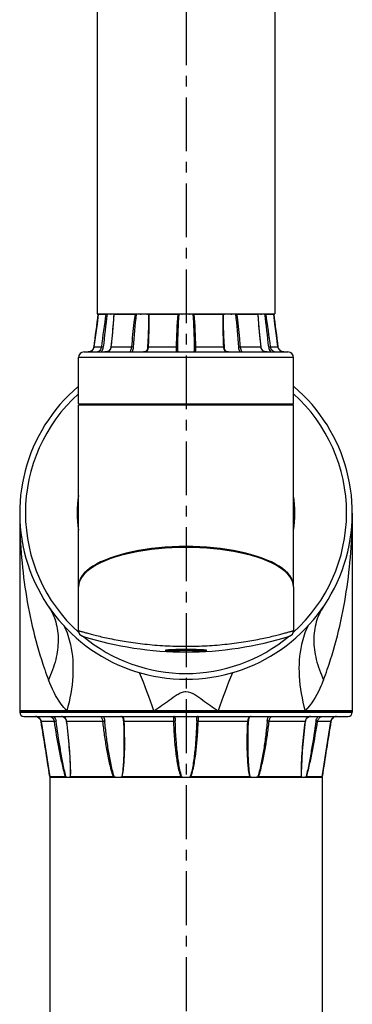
# Model space of a CAD drawing. Header units: millimetres. Extents: x 12 to 2508, y 25 to 1770.
# Tile 36 of 52: x 1884 to 2000, y 711 to 1054. Entities that reach past the tile are written whole.
import ezdxf

# ---------------------------------------------------------------- set-up
doc = ezdxf.new("R2010")
doc.units = ezdxf.units.MM
doc.linetypes.add('CENTER', pattern=[0.6, 0.375, -0.075, 0.075, -0.075])
for name, color, linetype in [('ARM1_ABL15', 7, 'Continuous'), ('ARM1_PIPE_PBL16', 7, 'Continuous'), ('ARM2_ABL53', 7, 'Continuous'), ('COVER_S_PBL63', 7, 'Continuous'), ('FLANGE_ARM1_PBL59', 7, 'Continuous'), ('FLANGE_J3_PBL148', 7, 'Continuous'), ('FLANGE_J4_PBL58', 7, 'Continuous'), ('HOLDER_M_PBL61', 7, 'Continuous'), ('HOLDER_S_PBL64', 7, 'Continuous'), ('MODULE_M_ABL60', 7, 'Continuous'), ('MODULE_S_ABL62', 7, 'Continuous'), ('PIPE2_PBL70', 7, 'Continuous'), ('오른쪽_7_VBL10', 7, 'Continuous')]:
    doc.layers.add(name, color=color, linetype=linetype)

# ---------------------------------------------------------------- blocks, each defined once
blk = doc.blocks.new('ARM1_PIPE_PBL16', base_point=(2664.306, 334.217))
at = {"layer": 'ARM1_PIPE_PBL16', "color": 7}
for p, q in [((2660.956, 1085.396), (2755.956, 1085.396)), ((2660.956, 1085.396), (2660.956, 879.796)), ((2755.956, 1085.396), (2755.956, 879.796))]:
    blk.add_line(p, q, dxfattribs=at)
blk = doc.blocks.new('FLANGE_ARM1_PBL59', base_point=(2708.46, 1097.48))
at = {"layer": 'FLANGE_ARM1_PBL59', "color": 7}
for p, q in [((2766.46, 1108.6), (2650.46, 1108.6)), ((2650.46, 1108.6), (2650.46, 1108.1)), ((2651.96, 1106.6), (2764.96, 1106.6)), ((2704.61, 1106.59), (2704.61, 1106.59)), ((2712.31, 1106.59), (2712.31, 1106.59)), ((2761, 1106.6), (2760.98, 1106.6)), ((2766.46, 1108.6), (2766.46, 1108.1)), ((2657.56, 1105.77), (2657.57, 1105.76)), ((2657.57, 1105.76), (2657.83, 1105.24)), ((2759, 1104.92), (2759.08, 1105.25)), ((2759.08, 1105.25), (2759.35, 1105.77)), ((2686.81, 1097.38), (2686.81, 1097.37)), ((2730.11, 1097.37), (2730.11, 1097.37)), ((2660.94, 1085.69), (2666.42, 1085.69)), ((2660.94, 1085.69), (2660.94, 1085.69)), ((2661.11, 1085.53), (2660.99, 1085.64)), ((2661.26, 1085.4), (2661.11, 1085.53)), ((2668.14, 1087.15), (2668.14, 1087.15)), ((2668.2, 1085.69), (2683.16, 1085.69)), ((2686.24, 1085.69), (2706.68, 1085.69)), ((2710.24, 1085.69), (2730.67, 1085.69)), ((2733.75, 1085.69), (2748.72, 1085.69)), ((2748.77, 1087.15), (2748.77, 1087.15)), ((2750.5, 1085.69), (2755.97, 1085.69)), ((2755.8, 1085.53), (2755.65, 1085.4)), ((2755.92, 1085.64), (2755.8, 1085.53)), ((2755.97, 1085.69), (2755.97, 1085.69))]:
    blk.add_line(p, q, dxfattribs=at)
at = {"layer": 'FLANGE_ARM1_PBL59', "color": 2}
for p, q in [((2650.46, 1108.1), (2766.46, 1108.1)), ((2662.54, 1104.92), (2657.91, 1104.92)), ((2657.91, 1104.92), (2657.91, 1104.92)), ((2679.47, 1104.92), (2666.83, 1104.92)), ((2704.17, 1104.92), (2686.9, 1104.92)), ((2730.01, 1104.92), (2712.74, 1104.92)), ((2750.08, 1104.92), (2737.44, 1104.92)), ((2759, 1104.92), (2754.37, 1104.92)), ((2759, 1104.92), (2759, 1104.92)), ((2668.14, 1087.15), (2668.11, 1085.64)), ((2748.8, 1085.64), (2748.77, 1087.15))]:
    blk.add_line(p, q, dxfattribs=at)
at = {"layer": 'FLANGE_ARM1_PBL59', "color": 7}
for points in [[(2655.93, 1106.6), (2656.2, 1106.58), (2656.7, 1106.44), (2657.17, 1106.18), (2657.56, 1105.78), (2657.83, 1105.25), (2657.91, 1104.92)], [(2664.99, 1106.6), (2665.27, 1106.58), (2665.75, 1106.45), (2666.17, 1106.18), (2666.48, 1105.77), (2666.68, 1105.26), (2666.74, 1104.94)], [(2685.71, 1106.6), (2685.88, 1106.58), (2686.16, 1106.47), (2686.36, 1106.23), (2686.49, 1105.86), (2686.58, 1105.33), (2686.61, 1104.98)], [(2730.3, 1104.98), (2730.33, 1105.31), (2730.42, 1105.84), (2730.55, 1106.22), (2730.74, 1106.46), (2731.02, 1106.58), (2731.2, 1106.6)], [(2750.17, 1104.94), (2750.23, 1105.23), (2750.42, 1105.75), (2750.73, 1106.17), (2751.14, 1106.44), (2751.62, 1106.58), (2751.92, 1106.6)], [(2759, 1104.92), (2759.07, 1105.23), (2759.34, 1105.76), (2759.73, 1106.17), (2760.19, 1106.44), (2760.69, 1106.57), (2760.98, 1106.6)], [(2657.91, 1104.92), (2659.69, 1093.8), (2660.51, 1088.49), (2660.94, 1085.69)], [(2666.74, 1104.94), (2667.79, 1094.53), (2668.1, 1089.21), (2668.14, 1087.15)], [(2686.61, 1104.98), (2686.73, 1102.02), (2686.8, 1098.94), (2686.81, 1097.38)], [(2730.11, 1097.37), (2730.11, 1098.94), (2730.18, 1102), (2730.3, 1104.98)], [(2748.77, 1087.15), (2748.81, 1089.21), (2749.12, 1094.51), (2750.17, 1104.94)], [(2755.97, 1085.69), (2756.4, 1088.47), (2757.22, 1093.78), (2759, 1104.92)]]:
    blk.add_lwpolyline(points, dxfattribs=at)
for centre, radius, start, end in [((2651.96, 1108.1), 1.5, 180, 270), ((2764.96, 1108.1), 1.5, 270, 360), ((2708.45, 1089.52), 4.17, 248.6997, 261.8375), ((2708.46, 1089.52), 4.17, 278.1625, 291.3002)]:
    blk.add_arc(centre, radius, start, end, dxfattribs=at)
at = {"layer": 'FLANGE_ARM1_PBL59', "color": 2}
for centre, radius, start, end in [((2751.78, 1104.86), 1.72, 110.2834, 113.4277), ((764.08, 797), 1918.7, 8.65377, 9.23508), ((2664.2, 1104.61), 2.65, 6.8005, 7.7046), ((2752.72, 1104.61), 2.65, 172.2972, 173.1995), ((4652.83, 797), 1918.7, 170.76492, 171.34623), ((2620.29, 1087.13), 47.93, 359.9024, 0.0177), ((2796.56, 1087.13), 47.88, 179.9865, 180.1004)]:
    blk.add_arc(centre, radius, start, end, dxfattribs=at)
for points, knots in [([(2657.91, 1104.92), (2657.84, 1105.38), (2657.34, 1106.27), (2656.39, 1106.59), (2655.93, 1106.6)], [0, 0, 0, 0, 0.506657, 1, 1, 1, 1]), ([(2660.92, 1106.6), (2661.08, 1106.6), (2661.88, 1106.38), (2662.44, 1105.56), (2662.54, 1104.92)], [0, 0, 0, 0, 0.19553, 1, 1, 1, 1]), ([(2662.35, 1106.6), (2662.56, 1106.4), (2662.92, 1105.89), (2663.09, 1105.31), (2663.14, 1105)], [0, 0, 0, 0, 0.491301, 1, 1, 1, 1]), ([(2666.82, 1104.96), (2666.76, 1105.4), (2666.48, 1106.09), (2665.68, 1106.54), (2665.22, 1106.6), (2664.99, 1106.6)], [0, 0, 0, 0, 0.49358, 0.740567, 1, 1, 1, 1]), ([(2678.66, 1106.6), (2678.67, 1106.6), (2678.7, 1106.58), (2678.73, 1106.55), (2678.75, 1106.53)], [0, 0, 0, 0, 0.121189, 1, 1, 1, 1]), ([(2678.75, 1106.53), (2678.92, 1106.36), (2679.24, 1105.85), (2679.43, 1105.28), (2679.47, 1104.92)], [0, 0, 0, 0, 0.397429, 1, 1, 1, 1]), ([(2679.61, 1106.6), (2679.68, 1106.49), (2679.93, 1105.99), (2680.07, 1105.44), (2680.12, 1105)], [0, 0, 0, 0, 0.222114, 1, 1, 1, 1]), ([(2686.9, 1104.92), (2686.89, 1105.15), (2686.85, 1105.57), (2686.68, 1106.15), (2686.26, 1106.55), (2685.89, 1106.6), (2685.71, 1106.6)], [0, 0, 0, 0, 0.293073, 0.543792, 0.762815, 1, 1, 1, 1]), ([(2704.39, 1106.6), (2704.34, 1106.6), (2704.25, 1106.59), (2704.13, 1106.49), (2704.09, 1106.33), (2704.07, 1106.03), (2704.12, 1105.55), (2704.16, 1105.15), (2704.17, 1104.92)], [0, 0, 0, 0, 0.076448, 0.14552, 0.228088, 0.337151, 0.633525, 1, 1, 1, 1]), ([(2704.61, 1106.59), (2704.61, 1106.35), (2704.66, 1105.82), (2704.69, 1105.29), (2704.7, 1105)], [0, 0, 0, 0, 0.451499, 1, 1, 1, 1]), ([(2712.21, 1105), (2712.22, 1105.29), (2712.26, 1105.82), (2712.31, 1106.35), (2712.31, 1106.59)], [0, 0, 0, 0, 0.548263, 1, 1, 1, 1]), ([(2712.74, 1104.92), (2712.75, 1105.15), (2712.79, 1105.55), (2712.84, 1106.03), (2712.83, 1106.33), (2712.78, 1106.49), (2712.66, 1106.59), (2712.57, 1106.6), (2712.52, 1106.6)], [0, 0, 0, 0, 0.366493, 0.662858, 0.771917, 0.85448, 0.923552, 1, 1, 1, 1]), ([(2730.96, 1106.58), (2730.81, 1106.55), (2730.5, 1106.44), (2730.19, 1106.04), (2730.06, 1105.51), (2730.02, 1105.13), (2730.01, 1104.92)], [0, 0, 0, 0, 0.225201, 0.448079, 0.705623, 1, 1, 1, 1]), ([(2736.79, 1105), (2736.8, 1105.16), (2736.89, 1105.72), (2737.09, 1106.26), (2737.31, 1106.62)], [0, 0, 0, 0, 0.271527, 1, 1, 1, 1]), ([(2737.44, 1104.92), (2737.47, 1105.15), (2737.57, 1105.58), (2737.8, 1106.05), (2737.99, 1106.33), (2738.1, 1106.48), (2738.18, 1106.55), (2738.23, 1106.6), (2738.25, 1106.6)], [0, 0, 0, 0, 0.366185, 0.686172, 0.813756, 0.910545, 0.972498, 1, 1, 1, 1]), ([(2751.1, 1106.44), (2750.82, 1106.32), (2750.32, 1105.89), (2750.13, 1105.28), (2750.09, 1104.96)], [0, 0, 0, 0, 0.490112, 1, 1, 1, 1]), ([(2753.77, 1105), (2753.8, 1105.16), (2753.93, 1105.75), (2754.25, 1106.3), (2754.58, 1106.62)], [0, 0, 0, 0, 0.256927, 1, 1, 1, 1]), ([(2754.37, 1104.92), (2754.41, 1105.16), (2754.6, 1105.71), (2755.16, 1106.35), (2755.74, 1106.6), (2755.99, 1106.6)], [0, 0, 0, 0, 0.288276, 0.693694, 1, 1, 1, 1]), ([(2760.98, 1106.6), (2760.52, 1106.59), (2759.57, 1106.27), (2759.07, 1105.38), (2759, 1104.92)], [0, 0, 0, 0, 0.49337, 1, 1, 1, 1]), ([(2662.54, 1104.92), (2662.58, 1104.92), (2662.78, 1104.94), (2662.97, 1104.98), (2663.14, 1105)], [0, 0, 0, 0, 0.17123, 1, 1, 1, 1]), ([(2666.42, 1085.69), (2665.94, 1087.25), (2665.19, 1090.43), (2663.88, 1096.84), (2663.06, 1101.68), (2662.54, 1104.92)], [0, 0, 0, 0, 0.248429, 0.498839, 1, 1, 1, 1]), ([(2666.59, 1085.64), (2666.16, 1087.21), (2665.5, 1090.42), (2664.33, 1096.88), (2663.6, 1101.75), (2663.14, 1105)], [0, 0, 0, 0, 0.248785, 0.499089, 1, 1, 1, 1]), ([(2666.83, 1104.92), (2666.81, 1104.92), (2666.78, 1104.93), (2666.74, 1104.93), (2666.74, 1104.94)], [0, 0, 0, 0, 0.706396, 1, 1, 1, 1]), ([(2668.22, 1087.15), (2668.22, 1088.61), (2668.1, 1091.57), (2667.67, 1097.49), (2667.19, 1101.95), (2666.83, 1104.92)], [0, 0, 0, 0, 0.246493, 0.496325, 1, 1, 1, 1]), ([(2679.47, 1104.92), (2679.64, 1104.93), (2679.86, 1104.95), (2680.08, 1104.99), (2680.12, 1105)], [0, 0, 0, 0, 0.78053, 1, 1, 1, 1]), ([(2683.16, 1085.69), (2682.87, 1086.46), (2682.39, 1088.03), (2681.6, 1091.21), (2680.82, 1095.22), (2680.06, 1100.07), (2679.65, 1103.3), (2679.47, 1104.92)], [0, 0, 0, 0, 0.125372, 0.25071, 0.500991, 0.750755, 1, 1, 1, 1]), ([(2683.41, 1085.64), (2683.15, 1086.42), (2682.71, 1088), (2682.01, 1091.21), (2681.31, 1095.25), (2680.65, 1100.12), (2680.28, 1103.38), (2680.12, 1105)], [0, 0, 0, 0, 0.125306, 0.250636, 0.500819, 0.750616, 1, 1, 1, 1]), ([(2686.24, 1085.69), (2686.41, 1086.46), (2686.65, 1088.04), (2686.95, 1091.22), (2687.11, 1095.24), (2687.09, 1100.08), (2686.98, 1103.31), (2686.9, 1104.92)], [0, 0, 0, 0, 0.123156, 0.247389, 0.497298, 0.748301, 1, 1, 1, 1]), ([(2686.9, 1104.92), (2686.83, 1104.92), (2686.75, 1104.93), (2686.61, 1104.95), (2686.61, 1104.98)], [0, 0, 0, 0, 0.704835, 1, 1, 1, 1]), ([(2704.17, 1104.92), (2704.28, 1104.92), (2704.45, 1104.94), (2704.65, 1104.96), (2704.7, 1105)], [0, 0, 0, 0, 0.630142, 1, 1, 1, 1]), ([(2706.68, 1085.69), (2706.41, 1086.46), (2705.99, 1088.03), (2705.36, 1091.21), (2704.82, 1095.23), (2704.4, 1100.07), (2704.23, 1103.3), (2704.17, 1104.92)], [0, 0, 0, 0, 0.125137, 0.250229, 0.500265, 0.750189, 1, 1, 1, 1]), ([(2706.94, 1085.64), (2706.69, 1086.42), (2706.31, 1088), (2705.76, 1091.21), (2705.28, 1095.26), (2704.9, 1100.13), (2704.75, 1103.38), (2704.7, 1105)], [0, 0, 0, 0, 0.125111, 0.250241, 0.500231, 0.750161, 1, 1, 1, 1]), ([(2712.21, 1105), (2712.16, 1103.38), (2712.01, 1100.13), (2711.64, 1095.26), (2711.15, 1091.21), (2710.6, 1088), (2710.22, 1086.42), (2709.97, 1085.64)], [0, 0, 0, 0, 0.249839, 0.499769, 0.749759, 0.874889, 1, 1, 1, 1]), ([(2710.24, 1085.69), (2710.5, 1086.46), (2710.92, 1088.03), (2711.55, 1091.21), (2712.09, 1095.23), (2712.51, 1100.07), (2712.68, 1103.3), (2712.74, 1104.92)], [0, 0, 0, 0, 0.125137, 0.250229, 0.500265, 0.750189, 1, 1, 1, 1]), ([(2712.74, 1104.92), (2712.63, 1104.92), (2712.46, 1104.94), (2712.27, 1104.96), (2712.21, 1105)], [0, 0, 0, 0, 0.630133, 1, 1, 1, 1]), ([(2730.67, 1085.69), (2730.5, 1086.46), (2730.26, 1088.04), (2729.96, 1091.22), (2729.8, 1095.24), (2729.82, 1100.08), (2729.93, 1103.31), (2730.01, 1104.92)], [0, 0, 0, 0, 0.123156, 0.247389, 0.497298, 0.748301, 1, 1, 1, 1]), ([(2730.01, 1104.92), (2730.08, 1104.92), (2730.16, 1104.93), (2730.3, 1104.95), (2730.3, 1104.98)], [0, 0, 0, 0, 0.704858, 1, 1, 1, 1]), ([(2736.79, 1105), (2736.63, 1103.38), (2736.27, 1100.12), (2735.6, 1095.25), (2734.9, 1091.21), (2734.2, 1088), (2733.76, 1086.42), (2733.5, 1085.64)], [0, 0, 0, 0, 0.249384, 0.499181, 0.749364, 0.874694, 1, 1, 1, 1]), ([(2733.75, 1085.69), (2734.04, 1086.46), (2734.53, 1088.03), (2735.31, 1091.21), (2736.1, 1095.22), (2736.85, 1100.07), (2737.26, 1103.3), (2737.44, 1104.92)], [0, 0, 0, 0, 0.125372, 0.25071, 0.500991, 0.750755, 1, 1, 1, 1]), ([(2737.44, 1104.92), (2737.27, 1104.93), (2737.05, 1104.95), (2736.84, 1104.99), (2736.79, 1105)], [0, 0, 0, 0, 0.780524, 1, 1, 1, 1]), ([(2748.69, 1087.15), (2748.69, 1088.61), (2748.81, 1091.56), (2749.24, 1097.49), (2749.72, 1101.95), (2750.08, 1104.92)], [0, 0, 0, 0, 0.24649, 0.496322, 1, 1, 1, 1]), ([(2750.08, 1104.92), (2750.11, 1104.92), (2750.13, 1104.93), (2750.17, 1104.93), (2750.17, 1104.94)], [0, 0, 0, 0, 0.706368, 1, 1, 1, 1]), ([(2753.77, 1105), (2753.32, 1101.75), (2752.58, 1096.88), (2751.42, 1090.42), (2750.75, 1087.21), (2750.32, 1085.64)], [0, 0, 0, 0, 0.500911, 0.751215, 1, 1, 1, 1]), ([(2750.5, 1085.69), (2750.97, 1087.25), (2751.72, 1090.43), (2753.03, 1096.84), (2753.85, 1101.68), (2754.37, 1104.92)], [0, 0, 0, 0, 0.248429, 0.498839, 1, 1, 1, 1]), ([(2754.37, 1104.92), (2754.34, 1104.92), (2754.14, 1104.94), (2753.94, 1104.98), (2753.77, 1105)], [0, 0, 0, 0, 0.171226, 1, 1, 1, 1]), ([(2686.81, 1097.37), (2686.81, 1095.4), (2686.75, 1092.45), (2686.48, 1088.53), (2686.23, 1086.59), (2686.04, 1085.64)], [0, 0, 0, 0, 0.502059, 0.751992, 1, 1, 1, 1]), ([(2730.87, 1085.64), (2730.68, 1086.59), (2730.43, 1088.53), (2730.16, 1092.45), (2730.11, 1095.4), (2730.11, 1097.37)], [0, 0, 0, 0, 0.248007, 0.497941, 1, 1, 1, 1])]:
    blk.add_open_spline(points, degree=3, knots=knots, dxfattribs=at)
for points in [[(2731.2, 1106.6), (2731.12, 1106.6), (2731.04, 1106.59), (2730.96, 1106.58)], [(2751.51, 1106.56), (2751.4, 1106.54), (2751.29, 1106.51), (2751.18, 1106.47)], [(2751.92, 1106.6), (2751.78, 1106.6), (2751.65, 1106.59), (2751.51, 1106.56)], [(2668.2, 1085.69), (2668.21, 1086.15), (2668.22, 1086.6), (2668.22, 1087.05)], [(2748.72, 1085.69), (2748.7, 1086.14), (2748.69, 1086.6), (2748.69, 1087.05)]]:
    blk.add_open_spline(points, degree=3, dxfattribs=at)
at = {"layer": 'FLANGE_ARM1_PBL59', "color": 7}
for points, knots in [([(2660.94, 1085.69), (2660.94, 1085.68), (2660.97, 1085.67), (2660.98, 1085.65), (2660.99, 1085.64)], [0, 0, 0, 0, 0.301874, 1, 1, 1, 1]), ([(2666.59, 1085.64), (2666.58, 1085.65), (2666.52, 1085.67), (2666.46, 1085.69), (2666.42, 1085.69)], [0, 0, 0, 0, 0.296314, 1, 1, 1, 1]), ([(2666.59, 1085.64), (2666.65, 1085.61), (2666.88, 1085.52), (2667.11, 1085.44), (2667.28, 1085.4)], [0, 0, 0, 0, 0.273436, 1, 1, 1, 1]), ([(2667.88, 1085.4), (2667.91, 1085.41), (2668.01, 1085.46), (2668.09, 1085.56), (2668.11, 1085.64)], [0, 0, 0, 0, 0.266173, 1, 1, 1, 1]), ([(2668.2, 1085.69), (2668.18, 1085.69), (2668.15, 1085.69), (2668.12, 1085.66), (2668.11, 1085.64)], [0, 0, 0, 0, 0.313847, 1, 1, 1, 1]), ([(2683.41, 1085.64), (2683.64, 1085.56), (2683.95, 1085.47), (2684.26, 1085.41), (2684.34, 1085.4)], [0, 0, 0, 0, 0.756175, 1, 1, 1, 1]), ([(2685.37, 1085.4), (2685.44, 1085.41), (2685.67, 1085.46), (2685.89, 1085.55), (2686.04, 1085.64)], [0, 0, 0, 0, 0.267606, 1, 1, 1, 1]), ([(2686.24, 1085.69), (2686.22, 1085.69), (2686.15, 1085.69), (2686.08, 1085.66), (2686.04, 1085.64)], [0, 0, 0, 0, 0.281313, 1, 1, 1, 1]), ([(2730.87, 1085.64), (2730.83, 1085.66), (2730.76, 1085.69), (2730.69, 1085.69), (2730.67, 1085.69)], [0, 0, 0, 0, 0.718688, 1, 1, 1, 1]), ([(2730.87, 1085.64), (2730.92, 1085.61), (2731.13, 1085.5), (2731.36, 1085.43), (2731.54, 1085.4)], [0, 0, 0, 0, 0.234267, 1, 1, 1, 1]), ([(2732.57, 1085.4), (2732.65, 1085.41), (2732.96, 1085.47), (2733.27, 1085.56), (2733.5, 1085.64)], [0, 0, 0, 0, 0.243825, 1, 1, 1, 1]), ([(2748.8, 1085.64), (2748.79, 1085.66), (2748.76, 1085.69), (2748.73, 1085.69), (2748.72, 1085.69)], [0, 0, 0, 0, 0.686155, 1, 1, 1, 1]), ([(2748.8, 1085.64), (2748.83, 1085.56), (2748.9, 1085.46), (2749, 1085.41), (2749.03, 1085.4)], [0, 0, 0, 0, 0.733827, 1, 1, 1, 1]), ([(2749.63, 1085.4), (2749.68, 1085.41), (2749.92, 1085.47), (2750.14, 1085.56), (2750.32, 1085.64)], [0, 0, 0, 0, 0.225245, 1, 1, 1, 1]), ([(2750.5, 1085.69), (2750.48, 1085.69), (2750.42, 1085.68), (2750.36, 1085.66), (2750.32, 1085.64)], [0, 0, 0, 0, 0.196351, 1, 1, 1, 1]), ([(2755.92, 1085.64), (2755.93, 1085.65), (2755.94, 1085.67), (2755.97, 1085.68), (2755.97, 1085.69)], [0, 0, 0, 0, 0.698163, 1, 1, 1, 1])]:
    blk.add_open_spline(points, degree=3, knots=knots, dxfattribs=at)
for points in [[(2683.41, 1085.64), (2683.33, 1085.67), (2683.24, 1085.69), (2683.16, 1085.69)], [(2706.94, 1085.64), (2706.86, 1085.67), (2706.77, 1085.69), (2706.68, 1085.69)], [(2710.24, 1085.69), (2710.15, 1085.69), (2710.06, 1085.67), (2709.97, 1085.64)], [(2733.75, 1085.69), (2733.67, 1085.69), (2733.58, 1085.67), (2733.5, 1085.64)]]:
    blk.add_open_spline(points, degree=3, dxfattribs=at)
blk = doc.blocks.new('ARM1_ABL15', base_point=(2664.31, 346.32))
at = {"layer": 'ARM1_PIPE_PBL16'}
blk.add_blockref('ARM1_PIPE_PBL16', (2664.31, 334.22), dxfattribs=at)
at = {"layer": 'FLANGE_ARM1_PBL59'}
blk.add_blockref('FLANGE_ARM1_PBL59', (2708.46, 1097.48), dxfattribs=at)
blk = doc.blocks.new('FLANGE_J4_PBL58', base_point=(2708.46, 1231.15))
at = {"layer": 'FLANGE_J4_PBL58', "color": 7}
for p, q in [((2677.99, 1247.1), (2677.87, 1247)), ((2677.87, 1247), (2677.88, 1247)), ((2677.88, 1247), (2680.54, 1247)), ((2680.54, 1247), (2680.65, 1246.99)), ((2680.65, 1246.99), (2680.79, 1246.99)), ((2680.79, 1246.99), (2680.96, 1246.98)), ((2682.16, 1246.98), (2680.96, 1246.98)), ((2682.16, 1246.98), (2682.22, 1247.1)), ((2683.42, 1247.1), (2683.31, 1246.99)), ((2683.31, 1246.99), (2683.31, 1246.99)), ((2683.4, 1247), (2690.69, 1247)), ((2692.42, 1246.98), (2691.2, 1246.98)), ((2692.42, 1246.98), (2692.42, 1247.1)), ((2695.09, 1247.1), (2694.99, 1246.98)), ((2695.35, 1246.98), (2694.99, 1246.98)), ((2695.64, 1247), (2705.6, 1247)), ((2706.97, 1246.98), (2706.06, 1246.98)), ((2706.97, 1246.98), (2706.91, 1247.1)), ((2710, 1247.1), (2709.94, 1246.98)), ((2710.85, 1246.98), (2709.94, 1246.98)), ((2711.31, 1247), (2721.27, 1247)), ((2721.93, 1246.98), (2721.56, 1246.98)), ((2721.93, 1246.98), (2721.83, 1247.1)), ((2724.5, 1247.1), (2724.49, 1246.98)), ((2725.71, 1246.98), (2724.49, 1246.98)), ((2726.16, 1247), (2726.22, 1247)), ((2726.22, 1247), (2733.51, 1247)), ((2733.6, 1246.99), (2733.49, 1247.1)), ((2733.6, 1246.99), (2733.6, 1246.99)), ((2734.7, 1247.1), (2734.75, 1246.98)), ((2735.95, 1246.98), (2734.75, 1246.98)), ((2735.95, 1246.98), (2736.27, 1246.99)), ((2736.27, 1246.99), (2736.37, 1247)), ((2736.37, 1247), (2739.04, 1247)), ((2739.04, 1247), (2738.92, 1247.1)), ((2739.04, 1247), (2739.04, 1247)), ((2695.36, 1245.27), (2695.36, 1245.26)), ((2721.56, 1245.26), (2721.56, 1245.27)), ((2672.96, 1233.8), (2743.96, 1233.8)), ((2676.08, 1234.73), (2675.78, 1234.36)), ((2676.29, 1235.19), (2676.08, 1234.73)), ((2676.37, 1235.53), (2676.29, 1235.19)), ((2705.56, 1234.39), (2705.56, 1234.39)), ((2711.3, 1233.85), (2711.29, 1233.82)), ((2711.36, 1234.39), (2711.36, 1234.39)), ((2740.82, 1234.74), (2740.62, 1235.2)), ((2741.13, 1234.37), (2740.82, 1234.74)), ((2741.13, 1234.36), (2741.13, 1234.37)), ((2741.69, 1234), (2741.49, 1234.09)), ((2670.96, 1215.7), (2670.96, 1231.8)), ((2745.96, 1215.7), (2745.96, 1231.8)), ((2670.96, 1215.7), (2745.96, 1215.7)), ((2671.46, 1215.2), (2670.96, 1215.7)), ((2745.46, 1215.2), (2745.96, 1215.7))]:
    blk.add_line(p, q, dxfattribs=at)
at = {"layer": 'FLANGE_J4_PBL58', "color": 2}
for p, q in [((2680.54, 1247), (2680.65, 1247.1)), ((2680.97, 1247.1), (2680.96, 1246.98)), ((2683.49, 1247.1), (2683.4, 1247)), ((2683.4, 1246.98), (2683.4, 1247)), ((2683.4, 1246.98), (2683.4, 1247)), ((2690.69, 1247), (2690.76, 1247.1)), ((2691.15, 1247.1), (2691.2, 1246.98)), ((2695.35, 1246.98), (2695.46, 1247.1)), ((2695.35, 1246.98), (2695.36, 1245.27)), ((2695.69, 1247.1), (2695.64, 1247)), ((2705.6, 1247), (2705.61, 1247.1)), ((2705.97, 1247.1), (2706.06, 1246.98)), ((2710.85, 1246.98), (2710.94, 1247.1)), ((2711.3, 1247.1), (2711.31, 1247)), ((2721.27, 1247), (2721.22, 1247.1)), ((2721.45, 1247.1), (2721.56, 1246.98)), ((2721.56, 1245.27), (2721.56, 1246.98)), ((2725.71, 1246.98), (2725.76, 1247.1)), ((2726.15, 1247.1), (2726.22, 1247)), ((2733.51, 1247), (2733.42, 1247.1)), ((2733.51, 1247), (2733.51, 1246.98)), ((2733.51, 1247), (2733.51, 1246.98)), ((2735.95, 1246.98), (2735.94, 1247.1)), ((2736.26, 1247.1), (2736.37, 1247)), ((2676.37, 1235.53), (2676.37, 1235.53)), ((2676.37, 1235.53), (2678.96, 1235.53)), ((2682.38, 1235.53), (2689.45, 1235.53)), ((2695.38, 1235.53), (2705.03, 1235.53)), ((2711.88, 1235.53), (2721.53, 1235.53)), ((2727.47, 1235.53), (2734.53, 1235.53)), ((2737.95, 1235.53), (2740.54, 1235.53)), ((2740.54, 1235.53), (2740.54, 1235.53)), ((2745.96, 1231.8), (2670.96, 1231.8))]:
    blk.add_line(p, q, dxfattribs=at)
at = {"layer": 'FLANGE_J4_PBL58', "color": 7}
for points in [[(2677.87, 1247), (2677.43, 1243.56), (2676.91, 1239.6), (2676.37, 1235.53)], [(2683.31, 1246.99), (2683.06, 1243.6), (2682.7, 1239.57), (2682.29, 1235.51)], [(2734.62, 1235.51), (2734.21, 1239.55), (2733.86, 1243.58), (2733.6, 1246.99)], [(2740.54, 1235.53), (2740, 1239.58), (2739.48, 1243.54), (2739.04, 1247)], [(2695.36, 1245.26), (2695.34, 1243.3), (2695.25, 1239.44), (2695.08, 1235.49)], [(2721.83, 1235.49), (2721.66, 1239.43), (2721.57, 1243.3), (2721.56, 1245.26)], [(2676.3, 1235.2), (2676.09, 1234.74), (2675.78, 1234.37), (2675.43, 1234.1), (2675.04, 1233.92), (2674.62, 1233.82), (2674.31, 1233.8)], [(2675.42, 1234.09), (2675.42, 1234.09), (2675.22, 1234)], [(2682.29, 1235.51), (2682.23, 1235.2), (2682.06, 1234.74), (2681.8, 1234.36), (2681.45, 1234.08), (2681.05, 1233.91), (2680.58, 1233.82), (2680.2, 1233.8)], [(2695.08, 1235.49), (2695.05, 1235.14), (2694.96, 1234.67), (2694.83, 1234.32), (2694.62, 1234.06), (2694.34, 1233.89), (2693.98, 1233.81), (2693.67, 1233.8)], [(2705.62, 1233.82), (2705.62, 1233.82), (2705.6, 1233.89), (2705.57, 1234.09), (2705.56, 1234.39)], [(2705.82, 1233.8), (2705.71, 1233.8), (2705.63, 1233.82)], [(2711.29, 1233.82), (2711.29, 1233.82), (2711.21, 1233.8), (2711.09, 1233.8)], [(2711.36, 1234.39), (2711.35, 1234.1), (2711.32, 1233.9), (2711.3, 1233.85)], [(2723.24, 1233.8), (2722.95, 1233.81), (2722.59, 1233.89), (2722.3, 1234.05), (2722.09, 1234.31), (2721.95, 1234.66), (2721.86, 1235.13), (2721.83, 1235.49)], [(2736.71, 1233.8), (2736.34, 1233.81), (2735.87, 1233.91), (2735.47, 1234.08), (2735.12, 1234.35), (2734.85, 1234.73), (2734.68, 1235.19), (2734.62, 1235.51)], [(2742.6, 1233.8), (2742.31, 1233.82), (2741.89, 1233.91), (2741.5, 1234.09), (2741.14, 1234.36), (2740.83, 1234.73), (2740.62, 1235.19), (2740.54, 1235.53)]]:
    blk.add_lwpolyline(points, dxfattribs=at)
at = {"layer": 'FLANGE_J4_PBL58', "color": 2}
for centre, radius, start, end in [((930.28, 1470.15), 1761.79, 352.34716, 352.72334), ((3067.56, 1187.6), 391.55, 171.275, 172.9693), ((3139.39, 1187.1), 462.32, 172.5581, 173.9958), ((2277.53, 1187.1), 462.31, 6.0041, 7.4419), ((2349.37, 1187.61), 391.53, 7.0307, 8.7251), ((4486.66, 1470.15), 1761.81, 187.27666, 187.65283), ((2674.31, 1236.13), 2.33, 269.9827, 276.7406), ((2674.32, 1236.07), 2.27, 276.7625, 278.3086), ((2674.33, 1236.01), 2.21, 278.2877, 288.3721), ((2674.35, 1235.93), 2.13, 288.4483, 289.4954), ((2674.37, 1235.88), 2.07, 289.458, 300.8963), ((2674.39, 1235.79), 2, 342.9588, 352.3509), ((2680.25, 1237.12), 3.32, 275.4108, 275.8789), ((2680.03, 1235.78), 2.37, 347.2702, 353.8826), ((2705.67, 1234.62), 0.808, 254.1964, 255.1676)]:
    blk.add_arc(centre, radius, start, end, dxfattribs=at)
at = {"layer": 'FLANGE_J4_PBL58', "color": 7}
for centre, radius, start, end in [((2682.16, 1248.46), 1.48, 270.0165, 272.8316), ((2689.97, 1213.99), 33.02, 88.4735, 88.7528), ((2690.01, 1216.05), 30.95, 88.1156, 88.4424), ((2690.08, 1217.86), 29.14, 87.9008, 88.1397), ((2690.45, 1228), 19, 87.7388, 87.8935), ((2705.25, 1226.92), 20.08, 88.488, 88.9939), ((2705.47, 1235.42), 11.58, 87.5633, 88.502), ((2711.47, 1234.43), 12.57, 91.5282, 92.2609), ((2711.66, 1227.29), 19.71, 91.0016, 91.5168), ((2726.4, 1229.71), 17.29, 92.1076, 92.2776), ((2726.8, 1218.68), 28.32, 91.8531, 92.0983), ((2726.88, 1216.58), 30.42, 91.3572, 91.8808), ((2734.75, 1248.46), 1.48, 267.1669, 269.9835), ((2672.96, 1231.8), 2, 90, 180), ((2743.96, 1231.8), 2, 0, 90)]:
    blk.add_arc(centre, radius, start, end, dxfattribs=at)
for points, knots in [([(2682.23, 1246.98), (2682.28, 1246.99), (2682.48, 1247.01), (2682.67, 1247.06), (2682.81, 1247.1)], [0, 0, 0, 0, 0.266116, 1, 1, 1, 1]), ([(2683.31, 1246.99), (2683.31, 1247), (2683.35, 1246.99), (2683.38, 1247), (2683.4, 1247)], [0, 0, 0, 0, 0.28387, 1, 1, 1, 1]), ([(2694.49, 1247.1), (2694.54, 1247.08), (2694.7, 1247.04), (2694.87, 1246.98), (2694.99, 1246.98)], [0, 0, 0, 0, 0.285623, 1, 1, 1, 1]), ([(2695.35, 1246.98), (2695.36, 1246.99), (2695.41, 1246.99), (2695.46, 1246.99), (2695.49, 1246.99)], [0, 0, 0, 0, 0.306622, 1, 1, 1, 1]), ([(2706.97, 1246.98), (2707.03, 1246.98), (2707.29, 1247), (2707.54, 1247.06), (2707.72, 1247.1)], [0, 0, 0, 0, 0.237795, 1, 1, 1, 1]), ([(2709.19, 1247.1), (2709.25, 1247.08), (2709.5, 1247.03), (2709.75, 1246.98), (2709.94, 1246.98)], [0, 0, 0, 0, 0.260476, 1, 1, 1, 1]), ([(2710.85, 1246.98), (2710.86, 1246.98), (2710.9, 1246.98), (2710.94, 1246.99), (2710.97, 1246.99)], [0, 0, 0, 0, 0.214669, 1, 1, 1, 1]), ([(2721.42, 1246.99), (2721.43, 1246.99), (2721.46, 1246.99), (2721.5, 1246.99), (2721.52, 1246.99)], [0, 0, 0, 0, 0.296725, 1, 1, 1, 1]), ([(2721.52, 1246.99), (2721.52, 1246.99), (2721.54, 1246.99), (2721.56, 1246.99), (2721.56, 1246.98)], [0, 0, 0, 0, 0.375047, 1, 1, 1, 1]), ([(2721.93, 1246.98), (2721.96, 1246.98), (2722.13, 1247), (2722.29, 1247.06), (2722.42, 1247.1)], [0, 0, 0, 0, 0.211645, 1, 1, 1, 1]), ([(2733.51, 1247), (2733.52, 1247), (2733.54, 1247), (2733.57, 1247), (2733.59, 1246.99)], [0, 0, 0, 0, 0.31879, 1, 1, 1, 1]), ([(2733.59, 1246.99), (2733.59, 1246.99), (2733.6, 1246.99), (2733.6, 1246.99), (2733.6, 1246.99)], [0, 0, 0, 0, 0.684665, 1, 1, 1, 1]), ([(2734.1, 1247.1), (2734.15, 1247.08), (2734.34, 1247.03), (2734.53, 1246.99), (2734.68, 1246.98)], [0, 0, 0, 0, 0.232914, 1, 1, 1, 1])]:
    blk.add_open_spline(points, degree=3, knots=knots, dxfattribs=at)
at = {"layer": 'FLANGE_J4_PBL58', "color": 2}
for points, knots in [([(2682.38, 1235.53), (2682.49, 1236.48), (2682.88, 1240.3), (2683.21, 1244.12), (2683.4, 1246.98)], [0, 0, 0, 0, 0.250545, 1, 1, 1, 1]), ([(2690.69, 1247), (2690.56, 1246.04), (2690.06, 1242.23), (2689.68, 1238.4), (2689.45, 1235.53)], [0, 0, 0, 0, 0.250344, 1, 1, 1, 1]), ([(2695.38, 1235.53), (2695.43, 1236.48), (2695.61, 1240.3), (2695.68, 1244.13), (2695.64, 1247)], [0, 0, 0, 0, 0.250376, 1, 1, 1, 1]), ([(2721.27, 1247), (2721.26, 1246.04), (2721.25, 1242.22), (2721.38, 1238.39), (2721.53, 1235.53)], [0, 0, 0, 0, 0.249613, 1, 1, 1, 1]), ([(2727.47, 1235.53), (2727.39, 1236.49), (2727.05, 1240.32), (2726.62, 1244.14), (2726.22, 1247)], [0, 0, 0, 0, 0.249673, 1, 1, 1, 1]), ([(2733.51, 1246.98), (2733.57, 1246.03), (2733.85, 1242.21), (2734.22, 1238.39), (2734.53, 1235.53)], [0, 0, 0, 0, 0.249375, 1, 1, 1, 1]), ([(2675.43, 1234.1), (2675.64, 1234.22), (2676.01, 1234.54), (2676.23, 1234.98), (2676.3, 1235.21)], [0, 0, 0, 0, 0.497195, 1, 1, 1, 1]), ([(2677.89, 1233.9), (2677.87, 1233.88), (2677.79, 1233.85), (2677.72, 1233.82), (2677.66, 1233.81)], [0, 0, 0, 0, 0.293575, 1, 1, 1, 1]), ([(2678.96, 1235.53), (2678.93, 1235.34), (2678.76, 1234.69), (2678.31, 1234.11), (2677.89, 1233.9)], [0, 0, 0, 0, 0.287719, 1, 1, 1, 1]), ([(2678.89, 1233.8), (2678.98, 1233.9), (2679.35, 1234.39), (2679.56, 1235), (2679.61, 1235.46)], [0, 0, 0, 0, 0.237695, 1, 1, 1, 1]), ([(2679.61, 1235.46), (2679.54, 1235.47), (2679.33, 1235.5), (2679.11, 1235.53), (2678.96, 1235.53)], [0, 0, 0, 0, 0.290048, 1, 1, 1, 1]), ([(2680.59, 1233.82), (2681, 1233.86), (2681.62, 1234.05), (2682.15, 1234.68), (2682.3, 1235.06), (2682.34, 1235.26)], [0, 0, 0, 0, 0.503193, 0.749918, 1, 1, 1, 1]), ([(2682.29, 1235.51), (2682.29, 1235.52), (2682.34, 1235.52), (2682.36, 1235.53), (2682.38, 1235.53)], [0, 0, 0, 0, 0.277043, 1, 1, 1, 1]), ([(2689.45, 1235.53), (2689.43, 1235.4), (2689.4, 1235.15), (2689.31, 1234.79), (2689.21, 1234.48), (2689.1, 1234.23), (2689.03, 1234.03), (2688.98, 1233.9), (2689.01, 1233.8), (2689.07, 1233.8), (2689.1, 1233.8)], [0, 0, 0, 0, 0.20769, 0.405469, 0.585087, 0.736057, 0.848243, 0.917685, 0.955725, 1, 1, 1, 1]), ([(2690.14, 1235.46), (2690.09, 1235.47), (2689.86, 1235.51), (2689.63, 1235.53), (2689.45, 1235.53)], [0, 0, 0, 0, 0.208535, 1, 1, 1, 1]), ([(2689.73, 1233.8), (2689.78, 1233.91), (2689.98, 1234.44), (2690.11, 1235.01), (2690.14, 1235.46)], [0, 0, 0, 0, 0.215517, 1, 1, 1, 1]), ([(2693.67, 1233.8), (2693.91, 1233.8), (2694.37, 1233.82), (2695.24, 1234.28), (2695.36, 1235.06), (2695.38, 1235.53)], [0, 0, 0, 0, 0.263602, 0.497557, 1, 1, 1, 1]), ([(2695.08, 1235.49), (2695.08, 1235.5), (2695.12, 1235.51), (2695.21, 1235.52), (2695.31, 1235.53), (2695.38, 1235.53)], [0, 0, 0, 0, 0.088254, 0.291026, 1, 1, 1, 1]), ([(2705.03, 1235.53), (2705.02, 1235.32), (2705.01, 1234.94), (2705.01, 1234.44), (2705.11, 1234.01), (2705.34, 1233.87), (2705.45, 1233.84)], [0, 0, 0, 0, 0.329925, 0.609451, 0.817456, 1, 1, 1, 1]), ([(2705.58, 1235.46), (2705.56, 1235.48), (2705.49, 1235.49), (2705.38, 1235.51), (2705.21, 1235.52), (2705.09, 1235.53), (2705.03, 1235.53)], [0, 0, 0, 0, 0.116638, 0.344469, 0.653897, 1, 1, 1, 1]), ([(2705.56, 1234.39), (2705.56, 1234.48), (2705.56, 1234.83), (2705.57, 1235.19), (2705.58, 1235.46)], [0, 0, 0, 0, 0.235794, 1, 1, 1, 1]), ([(2711.31, 1233.81), (2711.44, 1233.82), (2711.72, 1233.9), (2711.87, 1234.26), (2711.9, 1234.57), (2711.9, 1234.98), (2711.89, 1235.3), (2711.88, 1235.53)], [0, 0, 0, 0, 0.19607, 0.393116, 0.520262, 0.666941, 1, 1, 1, 1]), ([(2711.33, 1235.46), (2711.35, 1235.48), (2711.42, 1235.49), (2711.53, 1235.51), (2711.7, 1235.52), (2711.82, 1235.53), (2711.88, 1235.53)], [0, 0, 0, 0, 0.116632, 0.344465, 0.653899, 1, 1, 1, 1]), ([(2711.33, 1235.46), (2711.34, 1235.37), (2711.34, 1235.01), (2711.36, 1234.66), (2711.36, 1234.39)], [0, 0, 0, 0, 0.261184, 1, 1, 1, 1]), ([(2721.83, 1235.49), (2721.83, 1235.5), (2721.79, 1235.51), (2721.7, 1235.52), (2721.6, 1235.53), (2721.53, 1235.53)], [0, 0, 0, 0, 0.088258, 0.291028, 1, 1, 1, 1]), ([(2721.53, 1235.53), (2721.55, 1235.06), (2721.67, 1234.28), (2722.54, 1233.82), (2723, 1233.8), (2723.24, 1233.8)], [0, 0, 0, 0, 0.502442, 0.736396, 1, 1, 1, 1]), ([(2726.77, 1235.46), (2726.82, 1235.47), (2727.05, 1235.51), (2727.28, 1235.53), (2727.47, 1235.53)], [0, 0, 0, 0, 0.208529, 1, 1, 1, 1]), ([(2726.77, 1235.46), (2726.78, 1235.3), (2726.85, 1234.73), (2727.02, 1234.18), (2727.18, 1233.8)], [0, 0, 0, 0, 0.274312, 1, 1, 1, 1]), ([(2727.81, 1233.8), (2727.84, 1233.8), (2727.9, 1233.8), (2727.93, 1233.9), (2727.88, 1234.03), (2727.81, 1234.23), (2727.71, 1234.48), (2727.6, 1234.79), (2727.51, 1235.15), (2727.48, 1235.4), (2727.47, 1235.53)], [0, 0, 0, 0, 0.044275, 0.082315, 0.151756, 0.263942, 0.414913, 0.59453, 0.79231, 1, 1, 1, 1]), ([(2734.62, 1235.51), (2734.62, 1235.52), (2734.57, 1235.52), (2734.55, 1235.53), (2734.53, 1235.53)], [0, 0, 0, 0, 0.277075, 1, 1, 1, 1]), ([(2734.53, 1235.53), (2734.55, 1235.27), (2734.69, 1234.77), (2735.36, 1233.94), (2736.2, 1233.8), (2736.71, 1233.8)], [0, 0, 0, 0, 0.252089, 0.498695, 1, 1, 1, 1]), ([(2737.31, 1235.46), (2737.37, 1235.47), (2737.58, 1235.5), (2737.8, 1235.53), (2737.95, 1235.53)], [0, 0, 0, 0, 0.290041, 1, 1, 1, 1]), ([(2737.31, 1235.46), (2737.32, 1235.3), (2737.43, 1234.7), (2737.72, 1234.13), (2738.02, 1233.8)], [0, 0, 0, 0, 0.260008, 1, 1, 1, 1]), ([(2739.02, 1233.9), (2738.9, 1233.96), (2738.36, 1234.35), (2738.02, 1235), (2737.95, 1235.53)], [0, 0, 0, 0, 0.198268, 1, 1, 1, 1]), ([(2739.35, 1233.8), (2739.33, 1233.8), (2739.26, 1233.8), (2739.19, 1233.82), (2739.14, 1233.84)], [0, 0, 0, 0, 0.194471, 1, 1, 1, 1]), ([(2740.54, 1235.53), (2740.57, 1235.27), (2740.75, 1234.76), (2741.41, 1234.02), (2742.15, 1233.8), (2742.6, 1233.8)], [0, 0, 0, 0, 0.269844, 0.538515, 1, 1, 1, 1])]:
    blk.add_open_spline(points, degree=3, knots=knots, dxfattribs=at)
for points in [[(2690.14, 1235.46), (2690.4, 1239.31), (2690.75, 1243.15), (2691.2, 1246.98)], [(2705.6, 1247), (2705.26, 1243.18), (2705.09, 1239.36), (2705.03, 1235.53)], [(2705.58, 1235.46), (2705.63, 1239.3), (2705.78, 1243.15), (2706.06, 1246.98)], [(2710.85, 1246.98), (2711.13, 1243.15), (2711.28, 1239.3), (2711.33, 1235.46)], [(2711.88, 1235.53), (2711.82, 1239.36), (2711.65, 1243.18), (2711.31, 1247)], [(2725.71, 1246.98), (2726.17, 1243.15), (2726.51, 1239.31), (2726.77, 1235.46)], [(2677.66, 1233.81), (2677.63, 1233.8), (2677.6, 1233.8), (2677.57, 1233.8)], [(2680.2, 1233.8), (2680.32, 1233.8), (2680.45, 1233.8), (2680.57, 1233.81)], [(2705.46, 1233.83), (2705.54, 1233.82), (2705.61, 1233.81), (2705.69, 1233.8)], [(2705.69, 1233.8), (2705.73, 1233.8), (2705.77, 1233.8), (2705.82, 1233.8)], [(2711.09, 1233.8), (2711.17, 1233.8), (2711.24, 1233.8), (2711.31, 1233.81)], [(2739.14, 1233.84), (2739.1, 1233.86), (2739.06, 1233.88), (2739.02, 1233.9)]]:
    blk.add_open_spline(points, degree=3, dxfattribs=at)
at = {"layer": 'FLANGE_J4_PBL58', "color": 7}
for points in [[(2692.42, 1246.98), (2692.69, 1246.98), (2692.96, 1247.04), (2693.23, 1247.1)], [(2695.49, 1246.99), (2695.54, 1247), (2695.59, 1247), (2695.64, 1247)], [(2705.97, 1246.99), (2706, 1246.99), (2706.03, 1246.98), (2706.06, 1246.98)], [(2721.27, 1247), (2721.32, 1247), (2721.37, 1247), (2721.42, 1246.99)], [(2723.68, 1247.1), (2723.95, 1247.04), (2724.22, 1246.98), (2724.49, 1246.98)]]:
    blk.add_open_spline(points, degree=3, dxfattribs=at)
blk = doc.blocks.new('PIPE2_PBL70', base_point=(2708.46, 1383.95))
at = {"layer": 'PIPE2_PBL70', "color": 7}
for p, q in [((2677.46, 1520.8), (2677.46, 1247.1)), ((2677.46, 1520.8), (2739.46, 1520.8)), ((2739.46, 1520.8), (2739.46, 1247.1)), ((2677.46, 1247.1), (2739.46, 1247.1))]:
    blk.add_line(p, q, dxfattribs=at)
blk = doc.blocks.new('ARM2_ABL53', base_point=(2708.46, 1390.5))
at = {"layer": 'FLANGE_J4_PBL58'}
blk.add_blockref('FLANGE_J4_PBL58', (2708.46, 1231.15), dxfattribs=at)
at = {"layer": 'PIPE2_PBL70'}
blk.add_blockref('PIPE2_PBL70', (2708.46, 1383.95), dxfattribs=at)
blk = doc.blocks.new('HOLDER_M_PBL61', base_point=(2708.46, 1143.1))
at = {"layer": 'HOLDER_M_PBL61', "color": 2}
for p, q in [((2650.46, 1177.6), (2650.46, 1177.39)), ((2659.12, 1123.18), (2659.18, 1123)), ((2659.16, 1123.19), (2659.22, 1123.01)), ((2757.69, 1123.01), (2757.75, 1123.19)), ((2757.73, 1123), (2757.79, 1123.18))]:
    blk.add_line(p, q, dxfattribs=at)
at = {"layer": 'HOLDER_M_PBL61', "color": 7}
for p, q in [((2650.46, 1177.6), (2650.46, 1108.6)), ((2766.46, 1177.6), (2766.46, 1108.6)), ((2650.46, 1108.6), (2766.46, 1108.6))]:
    blk.add_line(p, q, dxfattribs=at)
at = {"layer": 'HOLDER_M_PBL61', "color": 2}
for centre, radius, start, end in [((2783.08, 1166.1), 131.18, 199.1773, 200.8538), ((2468.11, 1030.95), 241.91, 18.7215, 22.0837), ((2948.8, 1030.95), 241.91, 157.9163, 161.2786), ((2633.82, 1166.1), 131.19, 339.1463, 340.8227)]:
    blk.add_arc(centre, radius, start, end, dxfattribs=at)
for points, knots in [([(2650.46, 1177.39), (2650.47, 1168.24), (2651.84, 1149.86), (2656.11, 1131.88), (2659.12, 1123.18)], [0, 0, 0, 0, 0.498549, 1, 1, 1, 1]), ([(2757.79, 1123.18), (2760.82, 1131.91), (2765.09, 1149.96), (2766.46, 1168.41), (2766.46, 1177.6)], [0, 0, 0, 0, 0.50145, 1, 1, 1, 1]), ([(2660.49, 1144.98), (2661.61, 1143.34), (2663.36, 1139.55), (2664.16, 1133.14), (2663.22, 1126.23), (2661.56, 1121.68), (2660.49, 1119.4)], [0, 0, 0, 0, 0.223389, 0.459398, 0.716984, 1, 1, 1, 1]), ([(2756.42, 1144.98), (2755.3, 1143.34), (2753.55, 1139.55), (2752.75, 1133.14), (2753.69, 1126.23), (2755.36, 1121.68), (2756.42, 1119.4)], [0, 0, 0, 0, 0.223389, 0.459398, 0.716984, 1, 1, 1, 1]), ([(2665.99, 1138.09), (2666.95, 1136.07), (2668.82, 1130.38), (2669.43, 1120.25), (2668.02, 1112.53), (2666.9, 1108.6)], [0, 0, 0, 0, 0.222982, 0.592149, 1, 1, 1, 1]), ([(2750.92, 1138.09), (2749.96, 1136.07), (2748.09, 1130.38), (2747.48, 1120.25), (2748.89, 1112.53), (2750.01, 1108.6)], [0, 0, 0, 0, 0.222982, 0.592149, 1, 1, 1, 1]), ([(2666.9, 1108.6), (2666.2, 1109.33), (2663.51, 1112.58), (2661.63, 1116.42), (2660.49, 1119.4)], [0, 0, 0, 0, 0.242661, 1, 1, 1, 1]), ([(2756.42, 1119.4), (2756.03, 1118.38), (2754.41, 1114.51), (2752.16, 1110.85), (2750.01, 1108.6)], [0, 0, 0, 0, 0.258917, 1, 1, 1, 1]), ([(2697.22, 1108.6), (2698.15, 1109.18), (2699.97, 1110.4), (2702.64, 1112.34), (2704.87, 1113.97), (2706.8, 1115.06), (2709.01, 1115.6), (2711.65, 1114.28), (2714.26, 1112.35), (2716.94, 1110.4), (2718.76, 1109.18), (2719.69, 1108.6)], [0, 0, 0, 0, 0.124469, 0.249586, 0.375069, 0.437917, 0.500619, 0.624932, 0.750416, 0.875532, 1, 1, 1, 1])]:
    blk.add_open_spline(points, degree=3, knots=knots, dxfattribs=at)
blk = doc.blocks.new('MODULE_M_ABL60', base_point=(2708.46, 1143.1))
at = {"layer": 'HOLDER_M_PBL61'}
blk.add_blockref('HOLDER_M_PBL61', (2708.46, 1143.1), dxfattribs=at)
blk = doc.blocks.new('COVER_S_PBL63', base_point=(2708.46, 1140.58))
at = {"layer": 'COVER_S_PBL63', "color": 7}
for p, q in [((2670.96, 1136.56), (2670.96, 1151.86)), ((2745.96, 1151.86), (2745.96, 1136.56)), ((2701.46, 1129.3), (2701.46, 1129.91)), ((2701.46, 1129.6), (2715.46, 1129.6)), ((2715.46, 1129.91), (2715.46, 1129.3))]:
    blk.add_line(p, q, dxfattribs=at)
for centre, radius, start, end in [((2672.96, 1136.56), 2, 180, 252.4914), ((2708.46, 1249.1), 120, 252.4915, 287.5085), ((2743.96, 1136.56), 2, 287.5086, 360)]:
    blk.add_arc(centre, radius, start, end, dxfattribs=at)
blk.add_ellipse((2708.46, 1151.86), major_axis=(37.5, 0), ratio=0.366379, start_param=0, end_param=3.141593, dxfattribs=at)
at = {"layer": 'COVER_S_PBL63', "color": 2}
for points, knots in [([(2670.96, 1136.56), (2670.97, 1136.55), (2671.03, 1136.55), (2671.17, 1136.5), (2671.4, 1136.43), (2671.71, 1136.34), (2672.12, 1136.22), (2672.83, 1136.02), (2673.94, 1135.71), (2675.51, 1135.29), (2677.39, 1134.81), (2679.56, 1134.3), (2682.99, 1133.56), (2687.84, 1132.67), (2694.23, 1131.81), (2701.2, 1131.23), (2708.46, 1131.03), (2715.72, 1131.23), (2722.68, 1131.81), (2729.07, 1132.67), (2733.92, 1133.56), (2737.35, 1134.3), (2739.52, 1134.81), (2741.41, 1135.29), (2742.97, 1135.71), (2744.08, 1136.02), (2744.79, 1136.22), (2745.2, 1136.34), (2745.52, 1136.43), (2745.74, 1136.5), (2745.88, 1136.55), (2745.94, 1136.55), (2745.96, 1136.56)], [0, 0, 0, 0, 0.000627, 0.002503, 0.005623, 0.009973, 0.015538, 0.022296, 0.039293, 0.060735, 0.086355, 0.11586, 0.148941, 0.224521, 0.310336, 0.403313, 0.500001, 0.596688, 0.689661, 0.775474, 0.851054, 0.884135, 0.913641, 0.939262, 0.960705, 0.977703, 0.984462, 0.990026, 0.994377, 0.997497, 0.999373, 1, 1, 1, 1]), ([(2701.46, 1129.91), (2702.61, 1129.98), (2704.94, 1130.06), (2708.46, 1130.11), (2711.97, 1130.06), (2714.3, 1129.98), (2715.46, 1129.91)], [0, 0, 0, 0, 0.247539, 0.499993, 0.752471, 1, 1, 1, 1])]:
    blk.add_open_spline(points, degree=3, knots=knots, dxfattribs=at)
blk = doc.blocks.new('HOLDER_S_PBL64', base_point=(2708.46, 1183.53))
at = {"layer": 'HOLDER_S_PBL64', "color": 7}
for p, q in [((2670.96, 1151.86), (2670.96, 1215.2)), ((2745.96, 1215.2), (2670.96, 1215.2)), ((2745.96, 1151.86), (2745.96, 1215.2))]:
    blk.add_line(p, q, dxfattribs=at)
blk.add_ellipse((2708.46, 1152.17), major_axis=(37.5, 0), ratio=0.365957, start_param=6.283185, end_param=9.424778, dxfattribs=at)
blk = doc.blocks.new('MODULE_S_ABL62', base_point=(2708.46, 1183.53))
at = {"layer": 'COVER_S_PBL63'}
blk.add_blockref('COVER_S_PBL63', (2708.46, 1140.58), dxfattribs=at)
at = {"layer": 'HOLDER_S_PBL64'}
blk.add_blockref('HOLDER_S_PBL64', (2708.46, 1183.53), dxfattribs=at)
blk = doc.blocks.new('FLANGE_J3_PBL148', base_point=(2717.67, 1171.69))
at = {"layer": 'FLANGE_J3_PBL148', "color": 7}
blk.add_arc((2708.46, 1177.6), 58, 130.3829, 49.62, dxfattribs=at)
at = {"layer": 'FLANGE_J3_PBL148', "color": 2}
for radius, start, end in [(56, 132.0911, 228.0194), (56, 311.9871, 47.9108), (38, 170.7162, 189.1093), (38, 350.7162, 9.1093), (56, 229.9418, 310.0581)]:
    blk.add_arc((2708.46, 1177.6), radius, start, end, dxfattribs=at)
blk = doc.blocks.new('오른쪽_7_VBL10', base_point=(2664.31, 632.82))
at = {"layer": 'ARM1_ABL15'}
blk.add_blockref('ARM1_ABL15', (2664.31, 346.32), dxfattribs=at)
at = {"layer": 'ARM2_ABL53'}
blk.add_blockref('ARM2_ABL53', (2708.46, 1390.5), dxfattribs=at)
at = {"layer": 'FLANGE_J3_PBL148'}
blk.add_blockref('FLANGE_J3_PBL148', (2717.67, 1171.69), dxfattribs=at)
at = {"layer": 'MODULE_M_ABL60'}
blk.add_blockref('MODULE_M_ABL60', (2708.46, 1143.1), dxfattribs=at)
at = {"layer": 'MODULE_S_ABL62'}
blk.add_blockref('MODULE_S_ABL62', (2708.46, 1183.53), dxfattribs=at)

msp = doc.modelspace()

# ---------------------------------------------------------------- linework, layer by layer
at = {"color": 1, "linetype": 'CENTER', "ltscale": 50}
msp.add_line((1942, 1387.22), (1942, 347.22), dxfattribs=at)

# ---------------------------------------------------------------- block references
at = {"layer": '오른쪽_7_VBL10'}
msp.add_blockref('오른쪽_7_VBL10', (1897.85, 337.44), dxfattribs=at)

doc.saveas('drawing.dxf')
